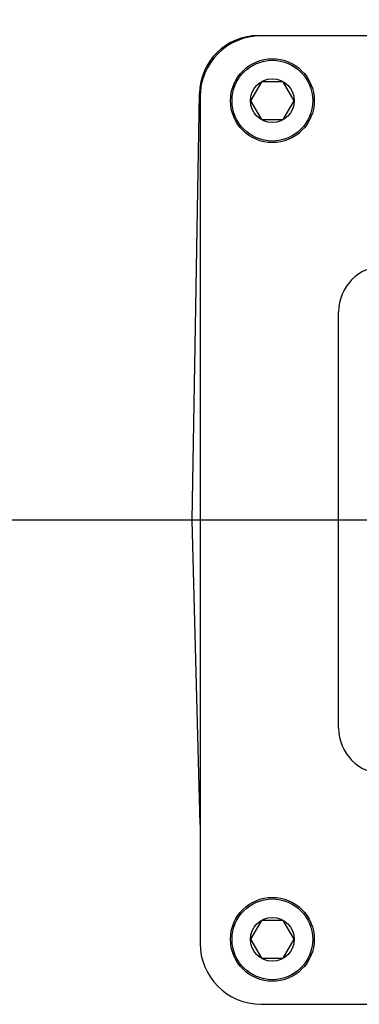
# Model space of a CAD drawing. Header units: millimetres. Extents: x 7426 to 8300, y 124 to 421.
# Tile 93 of 130: x 8194.421 to 8195.164, y 225.602 to 227.754. Entities that reach past the tile are written whole.
import ezdxf

# ---------------------------------------------------------------- set-up
doc = ezdxf.new("R2010")
doc.units = ezdxf.units.MM
doc.linetypes.add('BANKLINE1', pattern=[5.5, 4, -1.5])
doc.linetypes.add('CENTER', pattern=[0.6, 0.375, -0.075, 0.075, -0.075])
doc.layers.add('00_COMPONENTS', color=7, linetype='BANKLINE1')
doc.layers.add('外形图', color=7, linetype='Continuous')
doc.styles.add('微软雅黑', font='msyh.ttc')
doc.dimstyles.new('尺寸标注_1_30比例', dxfattribs={"dimtxt": 2.1, "dimasz": 1.7, "dimexe": 0.5, "dimexo": 0.4, "dimgap": 0.5, "dimtad": 1, "dimdec": 1, "dimlfac": 30, "dimdsep": 46, "dimtxsty": '微软雅黑', "dimcen": 0.09, "dimadec": 0, "dimazin": 0, "dimtp": 0.01, "dimtm": 0.01, "dimtfac": 1, "dimtdec": 1, "dimtofl": 0, "dimtmove": 0, "dimatfit": 3, "dimfxl": 1, "dimtolj": 1, "dimarcsym": 0})

# ---------------------------------------------------------------- blocks, each defined once
blk = doc.blocks.new('*D1499')
at = {"layer": '00_COMPONENTS', "color": 0, "linetype": 'ByBlock', "lineweight": -2, "ltscale": 20}
for p, q in [((8244.3243, 232.2083), (8243.2679, 232.0274)), ((8178.104, 226.6607), (8180.1224, 226.6607))]:
    blk.add_line(p, q, dxfattribs=at)
blk.add_arc((8211.9232, 226.6607), 32.3008, 12.73149, 176.98416, dxfattribs=at)
at = {"layer": '00_COMPONENTS', "color": 0}
for points in [[(8243.1519, 233.7241), (8243.7078, 233.8344), (8243.7607, 232.1118)], [(8179.3839, 228.3676), (8179.9504, 228.3527), (8179.6224, 226.6607)]]:
    blk.add_solid(points, dxfattribs=at)
at = {"layer": 'Defpoints', "color": 0}
for p in [(8224.815, 256.2773), (8244.7185, 232.2758), (8177.704, 226.6607), (8211.9232, 226.6607)]:
    blk.add_point(p, dxfattribs=at)
at = {"layer": '00_COMPONENTS', "color": 0, "insert": (8209.0532, 260.4305), "char_height": 2.1, "attachment_point": 5, "rotation": 4.8578, "style": '微软雅黑'}
blk.add_mtext('\\A1;-170°', dxfattribs=at)
blk = doc.blocks.new('*D1500')
at = {"layer": '00_COMPONENTS', "color": 0, "linetype": 'ByBlock', "lineweight": -2, "ltscale": 20}
for p, q in [((8180.1734, 226.6607), (8179.0876, 226.6607)), ((8244.3243, 221.1132), (8243.3022, 221.2882))]:
    blk.add_line(p, q, dxfattribs=at)
blk.add_arc((8211.9232, 226.6607), 32.3356, 183.01259, 347.27176, dxfattribs=at)
at = {"layer": '00_COMPONENTS', "color": 0}
for points in [[(8179.9155, 224.9688), (8179.349, 224.9539), (8179.5876, 226.6607)], [(8243.7421, 219.4812), (8243.1863, 219.5915), (8243.7951, 221.2038)]]:
    blk.add_solid(points, dxfattribs=at)
at = {"layer": 'Defpoints', "color": 0}
for p in [(8180.5734, 226.6607), (8211.9232, 226.6607), (8244.7185, 221.0457), (8194.1992, 199.6154)]:
    blk.add_point(p, dxfattribs=at)
at = {"layer": '00_COMPONENTS', "color": 0, "insert": (8209.3196, 196.0262), "char_height": 2.1, "attachment_point": 5, "rotation": 355.1422, "style": '微软雅黑'}
blk.add_mtext('\\A1;+170°', dxfattribs=at)

msp = doc.modelspace()

# ---------------------------------------------------------------- linework, layer by layer
at = {"layer": '00_COMPONENTS', "linetype": 'CENTER', "ltscale": 5}
msp.add_line((8261.3776, 226.6607), (8162.4688, 226.6607), dxfattribs=at)
at = {"layer": '外形图', "linetype": 'Continuous'}
for p, q in [((8194.9439, 227.7198), (8196.4044, 227.7198)), ((8196.3991, 227.7191), (8194.9491, 227.7191)), ((8194.9502, 227.6188), (8194.9263, 227.5774)), ((8194.9981, 227.6188), (8194.9502, 227.6188)), ((8195.022, 227.5774), (8194.9981, 227.6188)), ((8194.7984, 226.6607), (8194.8147, 227.5928)), ((8194.8158, 227.5857), (8194.8158, 225.7357)), ((8194.9263, 227.5774), (8194.9502, 227.536)), ((8194.9981, 227.536), (8195.022, 227.5774)), ((8194.9502, 227.536), (8194.9981, 227.536)), ((8195.1191, 226.2057), (8195.1191, 227.1157)), ((8194.8158, 225.9954), (8194.7984, 226.6607)), ((8194.9502, 225.7855), (8194.9263, 225.7441)), ((8194.9981, 225.7855), (8194.9502, 225.7855)), ((8195.022, 225.7441), (8194.9981, 225.7855)), ((8194.9263, 225.7441), (8194.9502, 225.7026)), ((8194.9981, 225.7026), (8195.022, 225.7441)), ((8194.9502, 225.7026), (8194.9981, 225.7026)), ((8194.9491, 225.6024), (8196.3991, 225.6024))]:
    msp.add_line(p, q, dxfattribs=at)
for centre, radius in [((8194.9741, 227.5774), 0.0917), ((8194.9741, 227.5774), 0.0883), ((8194.9741, 227.5774), 0.0478), ((8194.9741, 225.7441), 0.0917), ((8194.9741, 225.7441), 0.0883), ((8194.9741, 225.7441), 0.0478)]:
    msp.add_circle(centre, radius, dxfattribs=at)
for centre, radius, start, end in [((8194.9491, 227.5857), 0.1333, 90, 180), ((8195.2191, 227.1157), 0.1, 90, 180), ((8195.2191, 226.2057), 0.1, 180, 270), ((8194.9491, 225.7357), 0.1333, 180, 270)]:
    msp.add_arc(centre, radius, start, end, dxfattribs=at)
msp.add_ellipse((8194.944, 227.5904), major_axis=(0.0908, -0.0924), ratio=0.998804, start_param=8.648788, end_param=10.200923, dxfattribs=at)

# ---------------------------------------------------------------- dimensions: what is measured, and where the dimension line sits
at = {"layer": '00_COMPONENTS', "linetype": 'ByBlock', "ltscale": 20}
for base, p1, p2, text, picture, middle in [((8224.815, 256.2773), (8177.704, 226.6607), (8244.7185, 232.2758), '\\A1;-170°', '*D1499', (8209.0532, 260.4305)), ((8194.1992, 199.6154), (8180.5734, 226.6607), (8244.7185, 221.0457), '\\A1;+170°', '*D1500', (8209.3196, 196.0262))]:
    dim = msp.add_angular_dim_3p(base=base, center=(8211.9232, 226.6607), p1=p1, p2=p2, text=text, dimstyle='尺寸标注_1_30比例', dxfattribs=at)
    dim.commit()
    dim.dimension.update_dxf_attribs({"geometry": picture, "text_midpoint": middle})

doc.saveas('drawing.dxf')
